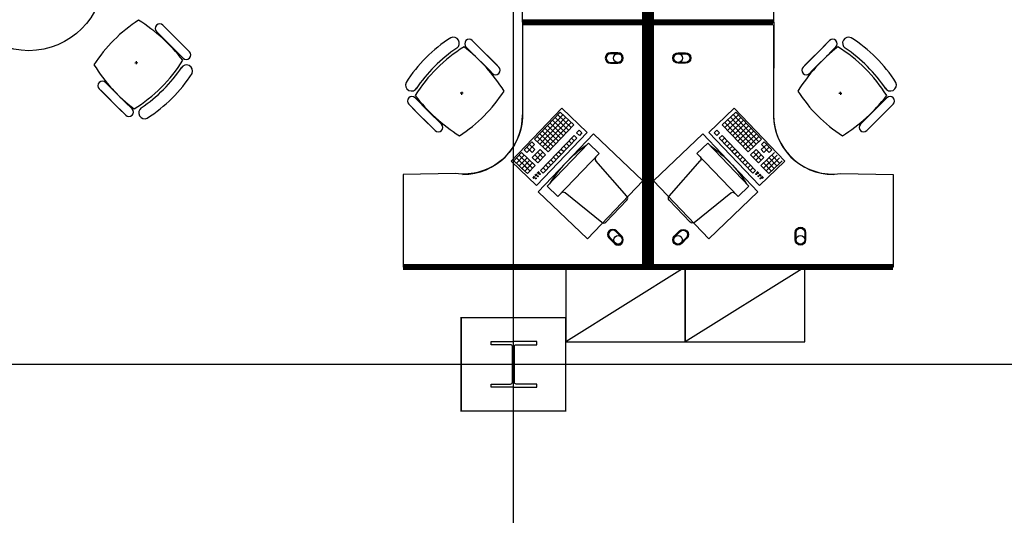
# Model space of a CAD drawing. Header units: millimetres. Extents: x -312551 to 250764, y -35891 to 59426.
# Tile 21 of 256: x -288530 to -281940, y 42999 to 46317. Entities that reach past the tile are written whole.
import ezdxf

# ---------------------------------------------------------------- set-up
doc = ezdxf.new("R2010")
doc.units = ezdxf.units.MM
doc.header["$LTSCALE"] = 2.5
for name, color, linetype in [('FO-00 - FURN$0$FURNITURE', 22, 'Continuous'), ('FO-00 - FURN$0$SP-01$0$FIT-OUT$0$FURNITURE', 22, 'Continuous'), ('NF-Steel columns', 6, 'Continuous')]:
    doc.layers.add(name, color=color, linetype=linetype)

# ---------------------------------------------------------------- blocks, each defined once
blk = doc.blocks.new('305')
at = {"layer": 'NF-Steel columns', "color": 2, "linetype": 'Continuous'}
for points in [[(0, -152.5), (-156, -152.5), (-156, -132), (-19.2, -132, 0.414214), (-6.5, -119.3), (-6.5, 119.3, 0.414214), (-19.2, 132), (-156, 132), (-156, 152.5), (0, 152.5)], [(0, -152.5), (149, -152.5), (149, -132), (19.2, -132, -0.414214), (6.5, -119.3), (6.5, 119.3, -0.414214), (19.2, 132), (149, 132), (149, 152.5), (0, 152.5)]]:
    blk.add_lwpolyline(points, format="xyb", dxfattribs=at)
blk = doc.blocks.new('FO-00 - FURN$0$SP-01$0$FIT-OUT$0$PC')
at = {"layer": 'FO-00 - FURN$0$SP-01$0$FIT-OUT$0$FURNITURE', "linetype": 'Continuous'}
for p, q in [((241.8, -93.1), (98, -236.8)), ((268.8, -92), (509.4, -294.6)), ((96.9, -263.9), (299.5, -504.5))]:
    blk.add_line(p, q, dxfattribs=at)
blk.add_lwpolyline([(276, -553.9), (346.7, -624.6), (629.5, -341.8), (558.8, -271)], close=True, dxfattribs=at)
for centre, radius, start, end in [((255.9, -107.2), 20, 49.89909, 135), ((112.2, -251), 20, 135, 220.10091), ((522.3, -279.3), 20, 229.89909, 315), ((-109.9, 114.8), 864, 303.17791, 326.82209), ((284.2, -517.4), 20, 315, 40.10091)]:
    blk.add_arc(centre, radius, start, end, dxfattribs=at)
blk = doc.blocks.new('FO-00 - FURN$0$cab-800')
at = {"layer": 'FO-00 - FURN$0$FURNITURE', "color": 9}
blk.add_line((0, 0), (800, 500), dxfattribs=at)
at = {"layer": 'FO-00 - FURN$0$FURNITURE'}
blk.add_lwpolyline([(0, 0), (800, 0), (800, 500), (0, 500)], close=True, dxfattribs=at)
blk = doc.blocks.new('A$C7E4E020E')
at = {"layer": 'FO-00 - FURN$0$FURNITURE', "rotation": 180}
for p in [(800, 500, 0), (1600, 500, 0)]:
    blk.add_blockref('FO-00 - FURN$0$cab-800', p, dxfattribs=at)

msp = doc.modelspace()

# ---------------------------------------------------------------- linework, layer by layer
at = {"color": 8}
for p, q in [((-285225.5, -27784), (-285225.5, 58409.3)), ((-287571.2, 46280.1), (-287482.6, 46191.5)), ((-287561.5, 46270.4), (-287420.1, 46129)), ((-285164, 46280.7, 0), (-285164, 45680.7, 0)), ((-283485, 46280.7, 0), (-283485, 45680.7, 0)), ((-287613.7, 46237.7), (-287525.1, 46149.1)), ((-287394, 46102.9), (-287482.6, 46191.5)), ((-287436.5, 46060.5), (-287525.1, 46149.1)), ((-285604.4, 46127.1, 0), (-285604.3, 46127, 0)), ((-285542.8, 46135, 0), (-285454.2, 46046.4, 0)), ((-285500.4, 46177.5, 0), (-285411.8, 46088.9, 0)), ((-285332.9, 46010, 0), (-285474.3, 46151.4, 0)), ((-283277, 46010, 0), (-283135.6, 46151.4, 0)), ((-283109.5, 46177.5, 0), (-283198.1, 46088.9, 0)), ((-283067.1, 46135, 0), (-283155.7, 46046.4, 0)), ((-283005.6, 46127.1, 0), (-283005.6, 46127, 0)), ((-285375.4, 45967.6, 0), (-285516.8, 46109, 0)), ((-285323.2, 46000.3, 0), (-285411.8, 46088.9, 0)), ((-283286.7, 46000.3, 0), (-283198.1, 46088.9, 0)), ((-283234.6, 45967.6, 0), (-283093.2, 46109, 0)), ((-287758.4, 46029), (-287738.4, 46030)), ((-287748.9, 46019.5), (-287747.9, 46039.5)), ((-285365.6, 45957.8, 0), (-285454.2, 46046.4, 0)), ((-283244.3, 45957.8, 0), (-283155.7, 46046.4, 0)), ((-287954.6, 45896.8), (-287866, 45808.2)), ((-287944.9, 45887), (-287803.4, 45745.6)), ((-287997, 45854.3), (-287908.4, 45765.7)), ((-287987.3, 45844.6), (-287845.9, 45703.2)), ((-287777.4, 45719.6), (-287866, 45808.2)), ((-285561.8, 45825.6, 0), (-285581.8, 45824.6, 0)), ((-285571.3, 45835.1, 0), (-285572.3, 45815.1, 0)), ((-283048.1, 45825.6, 0), (-283028.1, 45824.6, 0)), ((-283038.6, 45835.1, 0), (-283037.6, 45815.1, 0)), ((-287819.8, 45677.1), (-287908.4, 45765.7)), ((-285926.2, 45751.7, 0), (-285837.6, 45663.1, 0)), ((-285883.8, 45794.1, 0), (-285795.2, 45705.5, 0)), ((-282726.2, 45794.1, 0), (-282814.8, 45705.5, 0)), ((-282683.8, 45751.7, 0), (-282772.4, 45663.1, 0)), ((-287715.8, 45727.5), (-287715.9, 45727.6)), ((-285758.7, 45584.2, 0), (-285900.1, 45725.6, 0)), ((-285749, 45574.5, 0), (-285837.6, 45663.1, 0)), ((-285706.6, 45616.9, 0), (-285795.2, 45705.5, 0)), ((-285239.9, 45369.4, 0), (-284901.6, 45723.9, 0)), ((-284911.7, 45698.9, 0), (-285084.2, 45518, 0)), ((-284893.6, 45681.6, 0), (-285066.2, 45500.7, 0)), ((-284875.5, 45664.3, 0), (-285048.1, 45483.5, 0)), ((-284928.9, 45680.8, 0), (-284838.5, 45594.5, 0)), ((-284911.7, 45698.9, 0), (-284821.2, 45612.6, 0)), ((-284911.7, 45698.9, 0), (-284821.2, 45612.6, 0)), ((-284911.7, 45698.9, 0), (-284821.2, 45612.6, 0)), ((-284901.6, 45723.9, 0), (-284731.6, 45561.6, 0)), ((-284901.6, 45723.9, 0), (-284731.6, 45561.6, 0)), ((-284901.6, 45723.9, 0), (-284731.6, 45561.6, 0)), ((-283747.4, 45723.9, 0), (-283917.4, 45561.6, 0)), ((-283747.4, 45723.9, 0), (-283917.4, 45561.6, 0)), ((-283747.4, 45723.9, 0), (-283917.4, 45561.6, 0)), ((-283737.4, 45698.9, 0), (-283827.8, 45612.6, 0)), ((-283737.4, 45698.9, 0), (-283827.8, 45612.6, 0)), ((-283737.4, 45698.9, 0), (-283827.8, 45612.6, 0)), ((-283720.1, 45680.8, 0), (-283810.5, 45594.5, 0)), ((-283773.5, 45664.3, 0), (-283600.9, 45483.5, 0)), ((-283755.4, 45681.6, 0), (-283582.8, 45500.7, 0)), ((-283409.1, 45369.4, 0), (-283747.4, 45723.9, 0)), ((-283737.4, 45698.9, 0), (-283564.8, 45518, 0)), ((-282903.4, 45616.9, 0), (-282814.8, 45705.5, 0)), ((-282861, 45574.5, 0), (-282772.4, 45663.1, 0)), ((-282851.2, 45584.2, 0), (-282709.8, 45725.6, 0)), ((-284857.4, 45647.1, 0), (-285030, 45466.2, 0)), ((-284839.3, 45629.8, 0), (-285011.9, 45449, 0)), ((-284997.9, 45608.4, 0), (-284907.5, 45522.1, 0)), ((-284821.2, 45612.6, 0), (-284993.8, 45431.7, 0)), ((-284980.7, 45626.5, 0), (-284890.3, 45540.2, 0)), ((-284963.4, 45644.6, 0), (-284873, 45558.3, 0)), ((-284946.2, 45662.7, 0), (-284855.7, 45576.4, 0)), ((-283827.8, 45612.6, 0), (-283655.2, 45431.7, 0)), ((-283809.7, 45629.8, 0), (-283637.1, 45449, 0)), ((-283702.8, 45662.7, 0), (-283793.3, 45576.4, 0)), ((-283791.6, 45647.1, 0), (-283619, 45466.2, 0)), ((-283685.6, 45644.6, 0), (-283776, 45558.3, 0)), ((-283668.3, 45626.5, 0), (-283758.7, 45540.2, 0)), ((-283651.1, 45608.4, 0), (-283741.5, 45522.1, 0)), ((-284731.6, 45561.6, 0), (-285069.9, 45207.1, 0)), ((-285067, 45536.1, 0), (-284976.6, 45449.8, 0)), ((-285049.7, 45554.2, 0), (-284959.3, 45467.9, 0)), ((-284819.6, 45541.9, 0), (-285043.9, 45306.7, 0)), ((-285032.5, 45572.3, 0), (-284942, 45486, 0)), ((-285015.2, 45590.3, 0), (-284924.8, 45504, 0)), ((-284819.6, 45541.9, 0), (-284801.5, 45524.6, 0)), ((-284785, 45578, 0), (-284802.3, 45560, 0)), ((-284802.3, 45560, 0), (-284784.2, 45542.7, 0)), ((-284785, 45578, 0), (-284767, 45560.8, 0)), ((-284785, 45578, 0), (-284767, 45560.8, 0)), ((-284785, 45578, 0), (-284767, 45560.8, 0)), ((-284767, 45560.8, 0), (-284784.2, 45542.7, 0)), ((-283917.4, 45561.6, 0), (-283579.1, 45207.1, 0)), ((-283864, 45578, 0), (-283882, 45560.8, 0)), ((-283864, 45578, 0), (-283882, 45560.8, 0)), ((-283864, 45578, 0), (-283882, 45560.8, 0)), ((-283882, 45560.8, 0), (-283864.8, 45542.7, 0)), ((-283846.7, 45560, 0), (-283864.8, 45542.7, 0)), ((-283864, 45578, 0), (-283846.7, 45560, 0)), ((-283829.4, 45541.9, 0), (-283847.5, 45524.6, 0)), ((-283829.4, 45541.9, 0), (-283605.1, 45306.7, 0)), ((-283633.8, 45590.3, 0), (-283724.2, 45504, 0)), ((-283616.5, 45572.3, 0), (-283707, 45486, 0)), ((-283599.3, 45554.2, 0), (-283689.7, 45467.9, 0)), ((-283582, 45536.1, 0), (-283672.5, 45449.8, 0)), ((-285101.5, 45499.9, 0), (-285153.3, 45445.7, 0)), ((-285083.4, 45482.7, 0), (-285135.2, 45428.4, 0)), ((-285118.8, 45481.8, 0), (-285082.6, 45447.3, 0)), ((-285101.5, 45499.9, 0), (-285083.4, 45482.7, 0)), ((-285084.2, 45518, 0), (-284993.8, 45431.7, 0)), ((-284801.5, 45524.6, 0), (-285025.9, 45289.5, 0)), ((-284888.6, 45469.5, 0), (-284870.5, 45452.3, 0)), ((-284871.3, 45487.6, 0), (-284853.3, 45470.4, 0)), ((-284854.1, 45505.7, 0), (-284836, 45488.4, 0)), ((-284836.8, 45523.8, 0), (-284818.7, 45506.5, 0)), ((-283847.5, 45524.6, 0), (-283623.2, 45289.5, 0)), ((-283812.2, 45523.8, 0), (-283830.3, 45506.5, 0)), ((-283794.9, 45505.7, 0), (-283813, 45488.4, 0)), ((-283777.7, 45487.6, 0), (-283795.7, 45470.4, 0)), ((-283760.4, 45469.5, 0), (-283778.5, 45452.3, 0)), ((-283564.8, 45518, 0), (-283655.2, 45431.7, 0)), ((-283530.2, 45481.8, 0), (-283566.4, 45447.3, 0)), ((-283547.5, 45499.9, 0), (-283565.6, 45482.7, 0)), ((-283565.6, 45482.7, 0), (-283513.8, 45428.4, 0)), ((-283547.5, 45499.9, 0), (-283495.7, 45445.7, 0)), ((-285170.5, 45427.6, 0), (-285222.3, 45373.3, 0)), ((-285152.5, 45410.3, 0), (-285204.2, 45356, 0)), ((-285187.8, 45409.5, 0), (-285115.5, 45340.4, 0)), ((-285170.5, 45427.6, 0), (-285080.1, 45341.3, 0)), ((-285153.3, 45445.7, 0), (-285135.2, 45428.4, 0)), ((-285136, 45463.7, 0), (-285099.9, 45429.2, 0)), ((-285082.6, 45447.3, 0), (-285099.9, 45429.2, 0)), ((-285047.2, 45448.1, 0), (-285099, 45393.9, 0)), ((-285081.8, 45412, 0), (-285045.6, 45377.4, 0)), ((-285029.2, 45430.9, 0), (-285080.9, 45376.6, 0)), ((-285064.5, 45430, 0), (-285028.3, 45395.5, 0)), ((-285011.1, 45413.6, 0), (-285062.9, 45359.4, 0)), ((-285047.2, 45448.1, 0), (-285011.1, 45413.6, 0)), ((-284940.4, 45415.3, 0), (-284922.3, 45398, 0)), ((-284923.1, 45433.4, 0), (-284905, 45416.1, 0)), ((-284905.9, 45451.4, 0), (-284887.8, 45434.2, 0)), ((-283743.1, 45451.4, 0), (-283761.2, 45434.2, 0)), ((-283725.9, 45433.4, 0), (-283744, 45416.1, 0)), ((-283708.6, 45415.3, 0), (-283726.7, 45398, 0)), ((-283601.8, 45448.1, 0), (-283637.9, 45413.6, 0)), ((-283637.9, 45413.6, 0), (-283586.2, 45359.4, 0)), ((-283584.5, 45430, 0), (-283620.7, 45395.5, 0)), ((-283619.8, 45430.9, 0), (-283568.1, 45376.6, 0)), ((-283567.2, 45412, 0), (-283603.4, 45377.4, 0)), ((-283601.8, 45448.1, 0), (-283550, 45393.9, 0)), ((-283478.5, 45427.6, 0), (-283568.9, 45341.3, 0)), ((-283566.4, 45447.3, 0), (-283549.2, 45429.2, 0)), ((-283513, 45463.7, 0), (-283549.2, 45429.2, 0)), ((-283461.2, 45409.5, 0), (-283533.6, 45340.4, 0)), ((-283495.7, 45445.7, 0), (-283513.8, 45428.4, 0)), ((-283496.6, 45410.3, 0), (-283444.8, 45356, 0)), ((-285069.9, 45207.1, 0), (-285239.9, 45369.4, 0)), ((-285222.3, 45373.3, 0), (-285150, 45304.3, 0)), ((-285205.1, 45391.4, 0), (-285132.7, 45322.4, 0)), ((-285134.4, 45393, 0), (-285186.1, 45338.8, 0)), ((-285116.3, 45375.8, 0), (-285168.1, 45321.5, 0)), ((-285116.3, 45375.8, 0), (-285168.1, 45321.5, 0)), ((-285150.8, 45339.6, 0), (-285114.6, 45305.1, 0)), ((-285098.2, 45358.5, 0), (-285150, 45304.3, 0)), ((-285098.2, 45358.5, 0), (-285150, 45304.3, 0)), ((-285133.5, 45357.7, 0), (-285097.4, 45323.2, 0)), ((-285080.1, 45341.3, 0), (-285131.9, 45287, 0)), ((-285099, 45393.9, 0), (-285062.9, 45359.4, 0)), ((-285009.4, 45342.9, 0), (-284991.3, 45325.7, 0)), ((-284992.2, 45361, 0), (-284974.1, 45343.7, 0)), ((-284974.9, 45379.1, 0), (-284956.8, 45361.8, 0)), ((-284957.6, 45397.2, 0), (-284939.6, 45379.9, 0)), ((-283691.4, 45397.2, 0), (-283709.5, 45379.9, 0)), ((-283674.1, 45379.1, 0), (-283692.2, 45361.8, 0)), ((-283656.8, 45361, 0), (-283674.9, 45343.7, 0)), ((-283639.6, 45342.9, 0), (-283657.7, 45325.7, 0)), ((-283550, 45393.9, 0), (-283586.2, 45359.4, 0)), ((-283579.1, 45207.1, 0), (-283409.1, 45369.4, 0)), ((-283568.9, 45341.3, 0), (-283517.1, 45287, 0)), ((-283515.5, 45357.7, 0), (-283551.6, 45323.2, 0)), ((-283550.8, 45358.5, 0), (-283499, 45304.3, 0)), ((-283550.8, 45358.5, 0), (-283499, 45304.3, 0)), ((-283498.2, 45339.6, 0), (-283534.4, 45305.1, 0)), ((-283532.7, 45375.8, 0), (-283480.9, 45321.5, 0)), ((-283532.7, 45375.8, 0), (-283480.9, 45321.5, 0)), ((-283443.9, 45391.4, 0), (-283516.3, 45322.4, 0)), ((-283514.6, 45393, 0), (-283462.9, 45338.8, 0)), ((-283426.7, 45373.3, 0), (-283499, 45304.3, 0)), ((-285168.1, 45321.5, 0), (-285131.9, 45287, 0)), ((-285086.2, 45268.7, 0), (-285096.6, 45257.7, 0)), ((-285071.6, 45284, 0), (-285081.2, 45273.9, 0)), ((-285070.1, 45282.6, 0), (-285079.7, 45272.5, 0)), ((-285068.7, 45281.2, 0), (-285078.3, 45271.2, 0)), ((-285067.2, 45279.8, 0), (-285076.8, 45269.8, 0)), ((-285055.6, 45301.1, 0), (-285066.6, 45289.5, 0)), ((-285054.1, 45299.7, 0), (-285065.1, 45288.1, 0)), ((-285052.7, 45298.3, 0), (-285063.7, 45286.8, 0)), ((-285051.2, 45296.9, 0), (-285062.2, 45285.4, 0)), ((-285043.9, 45306.7, 0), (-285025.9, 45289.5, 0)), ((-285026.7, 45324.8, 0), (-285008.6, 45307.6, 0)), ((-283622.3, 45324.8, 0), (-283640.4, 45307.6, 0)), ((-283605.1, 45306.7, 0), (-283623.2, 45289.5, 0)), ((-283597.8, 45296.9, 0), (-283586.8, 45285.4, 0)), ((-283596.3, 45298.3, 0), (-283585.3, 45286.8, 0)), ((-283594.9, 45299.7, 0), (-283583.9, 45288.1, 0)), ((-283593.4, 45301.1, 0), (-283582.4, 45289.5, 0)), ((-283581.8, 45279.8, 0), (-283572.2, 45269.8, 0)), ((-283580.3, 45281.2, 0), (-283570.7, 45271.2, 0)), ((-283578.9, 45282.6, 0), (-283569.3, 45272.5, 0)), ((-283577.4, 45284, 0), (-283567.8, 45273.9, 0)), ((-283562.8, 45268.7, 0), (-283552.4, 45257.7, 0)), ((-283480.9, 45321.5, 0), (-283517.1, 45287, 0)), ((-285084.7, 45267.3, 0), (-285095.2, 45256.3, 0)), ((-285083.3, 45265.9, 0), (-285093.7, 45255, 0)), ((-285081.8, 45264.5, 0), (-285092.3, 45253.6, 0)), ((-283567.2, 45264.5, 0), (-283556.7, 45253.6, 0)), ((-283565.7, 45265.9, 0), (-283555.3, 45255, 0)), ((-283564.3, 45267.3, 0), (-283553.8, 45256.3, 0)), ((-231058.6, 44009.5), (-311086.5, 44009.5))]:
    msp.add_line(p, q, dxfattribs=at)
at = {"color": 8, "extrusion": (6.58823e-06, -1.6454e-07, 1)}
msp.add_line((-284595.1, 46301.4), (-285165.1, 46301.5, 0), dxfattribs=at)
at = {"color": 8, "extrusion": (6.58823e-06, 1.6454e-07, 1)}
msp.add_line((-284595.1, 46299.7), (-285165.1, 46299.6, 0), dxfattribs=at)
at = {"color": 8, "extrusion": (-6.58823e-06, -1.6454e-07, 1)}
msp.add_line((-284053.9, 46301.4), (-283483.9, 46301.5, 0), dxfattribs=at)
at = {"color": 8, "extrusion": (-6.58823e-06, 1.6454e-07, 1)}
msp.add_line((-284053.9, 46299.7), (-283483.9, 46299.6, 0), dxfattribs=at)
at = {"color": 8, "const_width": 40, "elevation": 0}
for points in [[(-285964, 47940.5), (-284344, 47940.5), (-284344, 46300.6), (-285161.8, 46300.6)], [(-282685, 47940.5), (-284305, 47940.5), (-284305, 46300.6), (-283487.2, 46300.6)], [(-285964, 44660.7), (-284344, 44660.7), (-284344, 46300.6), (-285161.8, 46300.6)], [(-282685, 44660.7), (-284305, 44660.7), (-284305, 46300.6), (-283487.2, 46300.6)]]:
    msp.add_lwpolyline(points, dxfattribs=at)
at = {"color": 8, "elevation": 0}
for points in [[(-285165.3, 46301.4), (-285164, 46920.5, 0.455459), (-285614, 47313.5), (-285964, 47320.5), (-285964, 47940.5), (-284344, 47940.5), (-284344, 46300.6)], [(-283483.7, 46301.4), (-283485, 46920.5, -0.455459), (-283035, 47313.5), (-282685, 47320.5), (-282685, 47940.5), (-284305, 47940.5), (-284305, 46300.6)], [(-285165.3, 46299.7), (-285164, 45680.7, -0.455459), (-285614, 45287.6), (-285964, 45280.7), (-285964, 44660.7), (-284344, 44660.7), (-284344, 46300.6)], [(-283483.7, 46299.7), (-283485, 45680.7, 0.455459), (-283035, 45287.6), (-282685, 45280.7), (-282685, 44660.7), (-284305, 44660.7), (-284305, 46300.6)], [(-284575.8, 46095.7, 1), (-284575.8, 46025.7), (-284525.8, 46025.7, 1), (-284525.8, 46095.7)], [(-284575.8, 46089.7, 1), (-284575.8, 46031.7), (-284525.8, 46031.7, 1), (-284525.8, 46089.7)], [(-284073.2, 46095.7, -1), (-284073.2, 46025.7), (-284123.2, 46025.7, -1), (-284123.2, 46095.7)], [(-284073.2, 46089.7, -1), (-284073.2, 46031.7), (-284123.2, 46031.7, -1), (-284123.2, 46089.7)], [(-284535.6, 44903.4, 1), (-284585.1, 44853.9), (-284549.7, 44818.6, 1), (-284500.2, 44868.1)], [(-284539.8, 44899.2, 1), (-284580.8, 44858.2), (-284545.5, 44822.8, 1), (-284504.5, 44863.8)], [(-284113.4, 44903.4, -1), (-284063.9, 44853.9), (-284099.3, 44818.6, -1), (-284148.8, 44868.1)], [(-284109.2, 44899.2, -1), (-284068.2, 44858.2), (-284103.5, 44822.8, -1), (-284144.5, 44863.8)], [(-283340, 44893.2, -1), (-283270, 44893.2), (-283270, 44843.2, -1), (-283340, 44843.2)], [(-283334, 44893.2, -1), (-283276, 44893.2), (-283276, 44843.2, -1), (-283334, 44843.2)]]:
    msp.add_lwpolyline(points, format="xyb", close=True, dxfattribs=at)
for points in [[(-284690.1, 45553.1), (-285060.2, 45165.3), (-284730.3, 44850.5), (-284360.2, 45238.3)], [(-283958.9, 45553.1), (-283588.8, 45165.3), (-283918.7, 44850.5), (-284288.8, 45238.3)]]:
    msp.add_lwpolyline(points, close=True, dxfattribs=at)
at = {"color": 8, "const_width": 10}
msp.add_lwpolyline([(-285575.5, 44322), (-284875.5, 44322), (-284875.5, 43697), (-285575.5, 43697)], close=True, dxfattribs=at)
at = {"color": 8}
for centre, radius in [((-288468.4, 46609.9), 500), ((-284525.8, 46060.7, 0), 29), ((-284123.2, 46060.7, 0), 29), ((-285062.5, 45269.2, 0), 3), ((-285048.7, 45283.7, 0), 3), ((-283600.3, 45283.7, 0), 3), ((-283586.5, 45269.2, 0), 3), ((-285076.3, 45254.7, 0), 3), ((-283572.7, 45254.7, 0), 3), ((-284525, 44843.3, 0), 29), ((-284124, 44843.3, 0), 29), ((-283305, 44843.2, 0), 29)]:
    msp.add_circle(centre, radius, dxfattribs=at)
for centre, radius, start, end in [((-287191.2, 45474.3), 1000, 122.8675, 147.2662), ((-288331.9, 45358.5), 1127.4, 37.52757, 57.96558), ((-287592.4, 46258.9), 30, 45.00019, 225.00019), ((-285103.3, 45356.1, 0), 1000, 122.78732, 147.21305), ((-285627.7, 46160.2, 0), 40.4, 305.20982, 115.06842), ((-282982.2, 46160.2, 0), 40.4, 64.93158, 234.79018), ((-283506.6, 45356.1, 0), 1000, 32.78695, 57.21268), ((-285032, 45283.2, 0), 1000, 121.61039, 148.25865), ((-285046, 45297.3, 0), 1000, 123.93667, 146.14435), ((-286243.3, 45241.1, 0), 1127.4, 32.06044, 52.44572), ((-285521.6, 46156.2, 0), 30, 45.00019, 225.00019), ((-282366.7, 45241.1, 0), 1127.4, 127.55428, 147.93956), ((-283088.3, 46156.2, 0), 30, 314.99981, 134.99981), ((-283578, 45283.2, 0), 1000, 31.74135, 58.38961), ((-283563.9, 45297.3, 0), 1000, 33.85565, 56.06333), ((-287415.2, 46081.7), 30, 225.00019, 45.00019), ((-287076.9, 46613.5), 1127.4, 212.06044, 232.44572), ((-288288.3, 46571.4), 1000, 301.61039, 328.25865), ((-288274.2, 46557.3), 1000, 303.93667, 326.14435), ((-287412.8, 45974.1), 40.4, 334.93196, 151.98006), ((-285344.4, 45979, 0), 30, 225.00019, 45.00019), ((-283265.5, 45979, 0), 30, 134.99981, 314.99981), ((-288216.9, 46498.5), 1000, 302.78732, 327.21305), ((-287975.8, 45875.5), 30, 45.00019, 225.00019), ((-285907.4, 45880.5, 0), 40.4, 154.93196, 331.98006), ((-282702.6, 45880.5, 0), 40.4, 208.01994, 25.06804), ((-285905, 45772.9, 0), 30, 45.00019, 225.00019), ((-284988.3, 46496.1, 0), 1127.4, 217.52757, 237.96558), ((-286129, 46380.3, 0), 1000, 302.8675, 327.2662), ((-282481, 46380.3, 0), 1000, 212.7338, 237.1325), ((-283621.7, 46496.1, 0), 1127.4, 302.03442, 322.47243), ((-282705, 45772.9, 0), 30, 314.99981, 134.99981), ((-287798.6, 45698.3), 30, 225.00019, 45.00019), ((-287692.5, 45694.4), 40.4, 125.20982, 295.06842), ((-285564, 45680.7, 0), 400, 270.00019, 0.00019), ((-283085, 45680.7, 0), 400, 179.99981, 269.99981), ((-285727.8, 45595.7, 0), 30, 225.00019, 45.00019), ((-282882.2, 45595.7, 0), 30, 134.99981, 314.99981)]:
    msp.add_arc(centre, radius, start, end, dxfattribs=at)

# ---------------------------------------------------------------- block references
at = {"color": 8, "rotation": 181.3405219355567}
msp.add_blockref('FO-00 - FURN$0$SP-01$0$FIT-OUT$0$PC', (-284362.6, 44874.9, 0), dxfattribs=at)
at = {"color": 8, "extrusion": (2.60602e-30, 6.3055e-29, -1), "zscale": -0.9999999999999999, "rotation": 181.3405219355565}
msp.add_blockref('FO-00 - FURN$0$SP-01$0$FIT-OUT$0$PC', (284286.4, 44874.9, 0), dxfattribs=at)
at = {"color": 8, "ltscale": 500000}
msp.add_blockref('A$C7E4E020E', (-284875.5, 44160.7, 0), dxfattribs=at)
at = {"color": 8, "xscale": -1}
msp.add_blockref('305', (-285225.5, 44009.5), dxfattribs=at)

doc.saveas('drawing.dxf')
